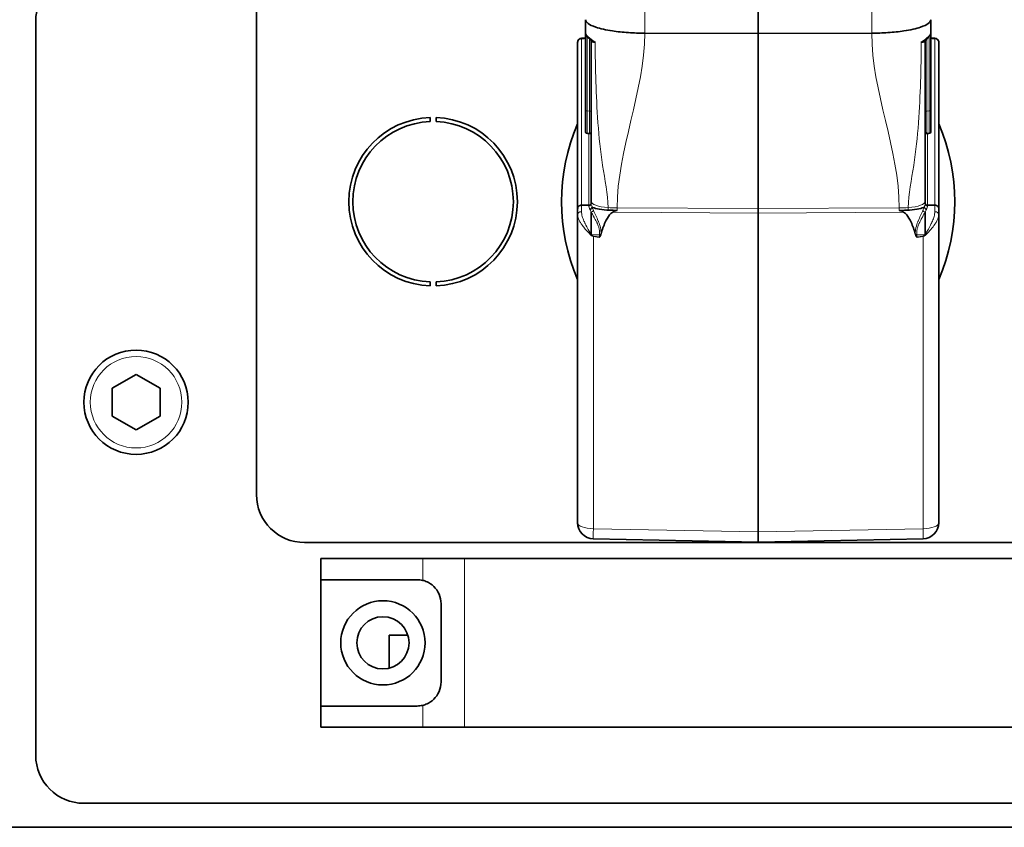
# Model space of a CAD drawing. Header units: millimetres. Extents: x 0 to 7128, y 0 to 5040.
# Tile 72 of 215: x 1685 to 1807, y 1283 to 1383. Entities that reach past the tile are written whole.
import ezdxf

# ---------------------------------------------------------------- set-up
doc = ezdxf.new("R2010")
doc.units = ezdxf.units.MM
doc.header["$LTSCALE"] = 12
doc.layers.add('Filettatura(ISO)', color=3, linetype='Continuous', lineweight=9, true_color=0x00ff00)
doc.layers.add('Spigoli tangenti visibili(ISO)', color=7, linetype='Continuous', lineweight=15, true_color=0x00803f)
doc.layers.add('Spigoli visibili(ISO)', color=7, linetype='Continuous', lineweight=35)

msp = doc.modelspace()

# ---------------------------------------------------------------- linework, layer by layer
at = {"layer": 'Filettatura(ISO)'}
for centre, radius, start, end in [((1776.721, 1360.651), 21.624, 23.29412, 23.29574), ((1776.726, 1360.652), 21.619, 15.86611, 15.86625), ((1776.721, 1360.651), 19.094, 173.64146, 173.66272), ((1776.721, 1360.651), 19.094, 182.09359, 182.09514)]:
    msp.add_arc(centre, radius, start, end, dxfattribs=at)
at = {"layer": 'Spigoli tangenti visibili(ISO)'}
for p, q in [((1762.58, 1390.139), (1762.58, 1381.657)), ((1790.862, 1381.657), (1790.862, 1390.139)), ((1755.419, 1381.235), (1755.419, 1371.963)), ((1798.024, 1371.963), (1798.024, 1381.235)), ((1754.712, 1381.006), (1754.712, 1381.027)), ((1754.721, 1381.006), (1754.721, 1360.232)), ((1755.724, 1371.942), (1755.724, 1380.912)), ((1797.719, 1380.912), (1797.719, 1371.942)), ((1798.721, 1360.232), (1798.721, 1381.006)), ((1798.73, 1381.027), (1798.73, 1381.006)), ((1755.419, 1371.963), (1755.419, 1369.183)), ((1755.724, 1371.942), (1755.419, 1371.963)), ((1755.724, 1369.144), (1755.724, 1371.942)), ((1797.719, 1371.942), (1798.024, 1371.963)), ((1797.719, 1371.942), (1797.719, 1369.144)), ((1798.024, 1369.183), (1798.024, 1371.963)), ((1755.621, 1360.202), (1755.621, 1369.14)), ((1797.821, 1369.14), (1797.821, 1360.202)), ((1754.419, 1360.132), (1754.419, 1360.124)), ((1754.712, 1359.407), (1754.712, 1360.232)), ((1755.626, 1360.202), (1755.626, 1360.122)), ((1758.021, 1359.601), (1758.021, 1359.913)), ((1776.721, 1359.236), (1758.603, 1359.355)), ((1759.151, 1359.565), (1759.151, 1359.865)), ((1776.721, 1359.783), (1759.151, 1359.865)), ((1794.291, 1359.865), (1776.721, 1359.783)), ((1794.839, 1359.355), (1776.721, 1359.236)), ((1794.291, 1359.865), (1794.291, 1359.565)), ((1795.421, 1359.913), (1795.421, 1359.601)), ((1797.816, 1360.122), (1797.816, 1360.202)), ((1798.73, 1360.232), (1798.73, 1359.407)), ((1799.024, 1360.124), (1799.024, 1360.132)), ((1756.959, 1356.505), (1755.984, 1356.505)), ((1756.924, 1356.197), (1756.186, 1356.299)), ((1756.186, 1356.299), (1756.186, 1319.881)), ((1756.195, 1356.357), (1756.935, 1356.255)), ((1797.459, 1356.505), (1796.483, 1356.505)), ((1796.507, 1356.255), (1797.247, 1356.357)), ((1797.256, 1356.299), (1796.518, 1356.197)), ((1797.256, 1319.881), (1797.256, 1356.299)), ((1756.186, 1319.881), (1776.721, 1319.473)), ((1776.721, 1319.473), (1797.256, 1319.881)), ((1734.923, 1316.151), (1734.923, 1313.443)), ((1740.119, 1316.151), (1740.119, 1295.151)), ((1734.923, 1297.859), (1734.923, 1295.151))]:
    msp.add_line(p, q, dxfattribs=at)
msp.add_circle((1699.221, 1335.651), 5.7, dxfattribs=at)
for centre, major_axis, ratio, start_param, end_param in [((1755.521, 1372.017), (-0.3, 0), 0.190809, 0, 1.2217305), ((1755.621, 1371.888), (0.3, 0), 0.190809, 0, 1.2217305), ((1797.821, 1371.888), (-0.3, 0), 0.190809, 5.0614548, 6.2831853), ((1797.921, 1372.017), (0.3, 0), 0.190809, 5.0614548, 6.2831853), ((1755.621, 1360.399), (0.3, 0), 0.9229068, 4.7298423, 6.2831853), ((1758.921, 1360.672), (-3, 0), 0.2652117, 0, 1.2661037), ((1794.521, 1360.672), (3, 0), 0.2652117, 5.0170816, 6.2831853), ((1797.821, 1360.399), (-0.3, 0), 0.9229068, 0, 1.553343), ((1754.721, 1359.062), (-0.5, 0), 0.6901705, 4.7298609, 6.2832006), ((1759.221, 1360.925), (-4, 0), 0.2652117, 1.2661037, 1.553343), ((1794.221, 1360.925), (-4, 0), 0.2652117, 1.5882496, 1.875489), ((1798.721, 1359.062), (0.5, 0), 0.6901706, 6.2831698, 7.8365096), ((1755.925, 1356.718), (0.402, 0.299), 0.1921116, 4.3255912, 4.5526023), ((1755.978, 1356.645), (-0.407, -0.299), 0.2290123, 1.2160912, 1.4075165), ((1756.221, 1368.375), (0, 12.078), 0.1655921, 2.9808019, 3.1241394), ((1755.9, 1356.631), (-0.0172, 0.0373), 0.3148685, 3.1936259, 3.74623), ((1755.95, 1357.324), (1.67, -3.003), 0.1110328, 4.8923249, 4.9265712), ((1756.221, 1368.246), (0, 11.891), 0.1261504, 2.9826696, 3.1241394), ((1756.195, 1356.487), (-0.069, -0.495), 0.0367034, 1.1881176, 1.3115069), ((1756.809, 1356.257), (0.021, 0.165), 0.7564025, 4.4435702, 4.7950629), ((1756.954, 1356.192), (-0.262, 0.029), 0.2285296, 4.6180514, 4.8065913), ((1756.996, 1356.46), (-0.212, 0.029), 0.1908346, 4.2137862, 4.9098933), ((1796.447, 1356.46), (-0.212, -0.029), 0.1908346, 4.5148847, 5.2109917), ((1796.489, 1356.192), (-0.262, -0.029), 0.2285296, 4.6181867, 4.8067265), ((1796.633, 1356.257), (0.021, -0.165), 0.7564025, 4.6297151, 4.9812078), ((1797.221, 1368.246), (0, -11.891), 0.1261504, 0.0174533, 0.1589231), ((1797.247, 1356.487), (-0.069, 0.495), 0.0367034, 1.8300857, 1.9534751), ((1797.221, 1368.375), (0, -12.078), 0.1655921, 0.0174533, 0.1607908), ((1797.492, 1357.324), (1.67, 3.003), 0.1110325, 4.4982072, 4.5324535), ((1797.464, 1356.645), (-0.407, 0.299), 0.2290127, 1.7340791, 1.9254987), ((1797.517, 1356.718), (0.402, -0.299), 0.1921116, 4.872175, 5.0991867), ((1756.221, 1320.631), (-2, 0), 0.3746066, 0, 1.553343), ((1756.221, 1320.631), (-0.04, -2), 0.0107911, 5.0965942, 6.2831853), ((1797.221, 1320.631), (2, 0), 0.3746066, 4.7298423, 6.2831853), ((1797.221, 1320.631), (0.04, -2), 0.0107911, 0, 1.1865911)]:
    msp.add_ellipse(centre, major_axis=major_axis, ratio=ratio, start_param=start_param, end_param=end_param, dxfattribs=at)
for points in [[(1756.399, 1380.558), (1755.643, 1381.041), (1755.221, 1381.455), (1755.221, 1381.728)], [(1798.221, 1381.728), (1798.221, 1381.455), (1797.799, 1381.041), (1797.043, 1380.558)], [(1756.026, 1360.007), (1755.956, 1360.164), (1755.921, 1360.298), (1755.921, 1360.399)], [(1797.521, 1360.399), (1797.521, 1360.298), (1797.486, 1360.164), (1797.416, 1360.007)], [(1755.757, 1359.696), (1755.67, 1359.869), (1755.626, 1360.013), (1755.626, 1360.122)], [(1755.923, 1359.348), (1755.857, 1359.482), (1755.8, 1359.597), (1755.757, 1359.696)], [(1755.923, 1359.348), (1756.048, 1359.381), (1756.164, 1359.477), (1756.196, 1359.57)], [(1756.196, 1359.57), (1756.135, 1359.707), (1756.083, 1359.834), (1756.04, 1359.95)], [(1797.402, 1359.95), (1797.36, 1359.834), (1797.307, 1359.707), (1797.247, 1359.57)], [(1797.247, 1359.57), (1797.278, 1359.477), (1797.395, 1359.381), (1797.519, 1359.348)], [(1797.685, 1359.696), (1797.642, 1359.597), (1797.586, 1359.482), (1797.519, 1359.348)], [(1797.816, 1360.122), (1797.816, 1360.013), (1797.772, 1359.869), (1797.685, 1359.696)], [(1755.901, 1356.453), (1755.877, 1356.48), (1755.852, 1356.507), (1755.827, 1356.534)], [(1755.979, 1356.504), (1755.981, 1356.505), (1755.982, 1356.505), (1755.984, 1356.505)], [(1756.935, 1356.255), (1756.943, 1356.338), (1756.951, 1356.422), (1756.959, 1356.505)], [(1796.483, 1356.505), (1796.491, 1356.422), (1796.499, 1356.338), (1796.507, 1356.255)], [(1797.459, 1356.505), (1797.46, 1356.505), (1797.462, 1356.505), (1797.463, 1356.504)], [(1797.615, 1356.534), (1797.59, 1356.507), (1797.566, 1356.48), (1797.541, 1356.453)]]:
    msp.add_open_spline(points, degree=3, dxfattribs=at)
for points, knots in [([(1762.58, 1381.657), (1762.58, 1381.656), (1762.58, 1381.654), (1762.58, 1381.652), (1762.58, 1374.385), (1759.151, 1367.133), (1759.151, 1359.865)], [0.66666667, 0.66666667, 0.66666667, 0.66666667, 0.66673905, 0.66673905, 0.66673905, 1, 1, 1, 1]), ([(1794.291, 1359.865), (1794.291, 1367.133), (1790.862, 1374.385), (1790.862, 1381.652), (1790.862, 1381.654), (1790.862, 1381.656), (1790.862, 1381.657)], [0, 0, 0, 0, 0.33326095, 0.33326095, 0.33326095, 0.33333333, 0.33333333, 0.33333333, 0.33333333]), ([(1758.021, 1359.913), (1758.021, 1361.609), (1757.614, 1363.391), (1757.339, 1365.171), (1757.337, 1365.182), (1757.335, 1365.192), (1757.334, 1365.203), (1757.062, 1366.972), (1756.885, 1368.731), (1756.759, 1370.462), (1756.758, 1370.483), (1756.756, 1370.504), (1756.755, 1370.524), (1756.631, 1372.244), (1756.552, 1373.935), (1756.498, 1375.598), (1756.443, 1377.281), (1756.415, 1378.937), (1756.399, 1380.558)], [0, 0, 0, 0, 0.25, 0.25, 0.25, 0.25150059, 0.25150059, 0.25150059, 0.5, 0.5, 0.5, 0.50299259, 0.50299259, 0.50299259, 0.75, 0.75, 0.75, 0.99999999, 0.99999999, 0.99999999, 0.99999999]), ([(1797.043, 1380.558), (1797.027, 1378.937), (1796.999, 1377.281), (1796.945, 1375.598), (1796.891, 1373.935), (1796.811, 1372.244), (1796.688, 1370.524), (1796.686, 1370.504), (1796.685, 1370.483), (1796.683, 1370.462), (1796.558, 1368.731), (1796.38, 1366.972), (1796.109, 1365.203), (1796.107, 1365.192), (1796.105, 1365.182), (1796.104, 1365.171), (1795.829, 1363.391), (1795.421, 1361.609), (1795.421, 1359.913)], [0.00000001, 0.00000001, 0.00000001, 0.00000001, 0.25, 0.25, 0.25, 0.49700741, 0.49700741, 0.49700741, 0.5, 0.5, 0.5, 0.74849941, 0.74849941, 0.74849941, 0.75, 0.75, 0.75, 1, 1, 1, 1]), ([(1754.712, 1359.407), (1754.712, 1359.235), (1754.743, 1359.034), (1754.81, 1358.801), (1754.86, 1358.627), (1754.925, 1358.447), (1755.017, 1358.233), (1755.048, 1358.162), (1755.083, 1358.084), (1755.111, 1358.024), (1755.117, 1358.011), (1755.123, 1357.999), (1755.128, 1357.988), (1755.148, 1357.945), (1755.165, 1357.91), (1755.184, 1357.872), (1755.208, 1357.822), (1755.236, 1357.766), (1755.265, 1357.709), (1755.382, 1357.482), (1755.512, 1357.248), (1755.68, 1356.973), (1755.722, 1356.904), (1755.767, 1356.832), (1755.806, 1356.769), (1755.845, 1356.707), (1755.879, 1356.654), (1755.918, 1356.594)], [0.00000101, 0.00000101, 0.00000101, 0.00000101, 0.25, 0.25, 0.25, 0.4375, 0.4375, 0.4375, 0.5, 0.5, 0.5, 0.51311111, 0.51311111, 0.51311111, 0.5625, 0.5625, 0.5625, 0.625, 0.625, 0.625, 0.875, 0.875, 0.875, 0.9375, 0.9375, 0.9375, 0.99999998, 0.99999998, 0.99999998, 0.99999998]), ([(1756.959, 1356.505), (1756.974, 1356.626), (1756.978, 1356.75), (1756.968, 1356.885), (1756.957, 1357.021), (1756.931, 1357.169), (1756.9, 1357.295), (1756.87, 1357.422), (1756.835, 1357.529), (1756.788, 1357.655), (1756.764, 1357.718), (1756.737, 1357.785), (1756.71, 1357.849), (1756.696, 1357.881), (1756.682, 1357.911), (1756.665, 1357.949), (1756.65, 1357.982), (1756.632, 1358.021), (1756.621, 1358.043), (1756.614, 1358.059), (1756.611, 1358.065), (1756.609, 1358.067), (1756.608, 1358.07), (1756.608, 1358.07), (1756.607, 1358.073), (1756.596, 1358.095), (1756.55, 1358.189), (1756.49, 1358.306), (1756.448, 1358.386), (1756.401, 1358.474), (1756.337, 1358.591), (1756.31, 1358.64), (1756.279, 1358.695), (1756.257, 1358.736), (1756.234, 1358.776), (1756.22, 1358.802), (1756.204, 1358.831), (1756.188, 1358.859), (1756.171, 1358.89), (1756.154, 1358.92), (1756.121, 1358.979), (1756.092, 1359.032), (1756.064, 1359.082), (1756.009, 1359.183), (1755.96, 1359.271), (1755.924, 1359.348)], [0.00000384, 0.00000384, 0.00000384, 0.00000384, 0.125, 0.125, 0.125, 0.25, 0.25, 0.25, 0.375, 0.375, 0.375, 0.4375, 0.4375, 0.4375, 0.46875, 0.46875, 0.46875, 0.49618946, 0.49618946, 0.49618946, 0.515625, 0.515625, 0.515625, 0.53125, 0.53125, 0.53125, 0.64296188, 0.64296188, 0.64296188, 0.71875, 0.71875, 0.71875, 0.75, 0.75, 0.75, 0.78125, 0.78125, 0.78125, 0.8125, 0.8125, 0.8125, 0.875, 0.875, 0.875, 0.99990136, 0.99990136, 0.99990136, 0.99990136]), ([(1757.15, 1356.634), (1757.168, 1357.155), (1757.019, 1357.68), (1756.83, 1358.154), (1756.819, 1358.181), (1756.808, 1358.209), (1756.797, 1358.237), (1756.595, 1358.733), (1756.368, 1359.176), (1756.196, 1359.57)], [0.00001667, 0.00001667, 0.00001667, 0.00001667, 0.47224891, 0.47224891, 0.47224891, 0.5, 0.5, 0.5, 0.99999996, 0.99999996, 0.99999996, 0.99999996]), ([(1797.247, 1359.57), (1797.075, 1359.176), (1796.847, 1358.733), (1796.645, 1358.237), (1796.634, 1358.209), (1796.623, 1358.181), (1796.612, 1358.154), (1796.424, 1357.68), (1796.274, 1357.155), (1796.292, 1356.634)], [0, 0, 0, 0, 0.5, 0.5, 0.5, 0.52775109, 0.52775109, 0.52775109, 0.99998333, 0.99998333, 0.99998333, 0.99998333]), ([(1797.519, 1359.348), (1797.482, 1359.271), (1797.434, 1359.183), (1797.378, 1359.082), (1797.351, 1359.032), (1797.321, 1358.979), (1797.288, 1358.92), (1797.272, 1358.89), (1797.254, 1358.859), (1797.238, 1358.831), (1797.223, 1358.802), (1797.208, 1358.776), (1797.186, 1358.736), (1797.163, 1358.695), (1797.132, 1358.64), (1797.106, 1358.591), (1797, 1358.398), (1796.932, 1358.267), (1796.886, 1358.176), (1796.863, 1358.13), (1796.842, 1358.085), (1796.836, 1358.073), (1796.834, 1358.07), (1796.834, 1358.07), (1796.833, 1358.067), (1796.832, 1358.065), (1796.83, 1358.061), (1796.825, 1358.051), (1796.815, 1358.031), (1796.794, 1357.987), (1796.777, 1357.949), (1796.76, 1357.911), (1796.746, 1357.881), (1796.733, 1357.849), (1796.705, 1357.785), (1796.678, 1357.718), (1796.655, 1357.655), (1796.608, 1357.529), (1796.573, 1357.422), (1796.542, 1357.295), (1796.511, 1357.168), (1796.485, 1357.021), (1796.474, 1356.885), (1796.464, 1356.75), (1796.468, 1356.626), (1796.483, 1356.505)], [0.00009866, 0.00009866, 0.00009866, 0.00009866, 0.125, 0.125, 0.125, 0.1875, 0.1875, 0.1875, 0.21875, 0.21875, 0.21875, 0.25, 0.25, 0.25, 0.28125, 0.28125, 0.28125, 0.40587757, 0.40587757, 0.40587757, 0.46875, 0.46875, 0.46875, 0.484375, 0.484375, 0.484375, 0.5, 0.5, 0.5, 0.53125, 0.53125, 0.53125, 0.5625, 0.5625, 0.5625, 0.625, 0.625, 0.625, 0.75, 0.75, 0.75, 0.875, 0.875, 0.875, 0.99999617, 0.99999617, 0.99999617, 0.99999617]), ([(1797.524, 1356.594), (1797.563, 1356.654), (1797.596, 1356.706), (1797.635, 1356.768), (1797.675, 1356.83), (1797.72, 1356.903), (1797.762, 1356.973), (1797.986, 1357.34), (1798.153, 1357.652), (1798.286, 1357.928), (1798.295, 1357.948), (1798.305, 1357.968), (1798.314, 1357.988), (1798.347, 1358.058), (1798.381, 1358.131), (1798.424, 1358.232), (1798.516, 1358.443), (1798.581, 1358.621), (1798.631, 1358.795), (1798.699, 1359.031), (1798.73, 1359.233), (1798.73, 1359.407)], [0.00000001, 0.00000001, 0.00000001, 0.00000001, 0.0625, 0.0625, 0.0625, 0.125, 0.125, 0.125, 0.45330472, 0.45330472, 0.45330472, 0.47742647, 0.47742647, 0.47742647, 0.56551083, 0.56551083, 0.56551083, 0.75, 0.75, 0.75, 0.99999899, 0.99999899, 0.99999899, 0.99999899]), ([(1755.827, 1356.534), (1755.582, 1356.776), (1755.365, 1357.009), (1755.185, 1357.222), (1755.05, 1357.381), (1754.927, 1357.539), (1754.834, 1357.668), (1754.814, 1357.695), (1754.796, 1357.721), (1754.775, 1357.75), (1754.765, 1357.765), (1754.753, 1357.781), (1754.741, 1357.799), (1754.705, 1357.851), (1754.66, 1357.919), (1754.62, 1357.982), (1754.581, 1358.045), (1754.547, 1358.102), (1754.515, 1358.159), (1754.45, 1358.273), (1754.394, 1358.386), (1754.35, 1358.493), (1754.262, 1358.706), (1754.221, 1358.897), (1754.221, 1359.062)], [0, 0, 0, 0, 0.25, 0.25, 0.25, 0.4375, 0.4375, 0.4375, 0.47834235, 0.47834235, 0.47834235, 0.5, 0.5, 0.5, 0.5625, 0.5625, 0.5625, 0.625, 0.625, 0.625, 0.75, 0.75, 0.75, 0.9999607, 0.9999607, 0.9999607, 0.9999607]), ([(1799.221, 1359.062), (1799.221, 1358.897), (1799.181, 1358.707), (1799.093, 1358.493), (1799.049, 1358.386), (1798.993, 1358.274), (1798.929, 1358.16), (1798.896, 1358.103), (1798.862, 1358.046), (1798.823, 1357.983), (1798.783, 1357.92), (1798.738, 1357.852), (1798.702, 1357.8), (1798.689, 1357.782), (1798.678, 1357.765), (1798.667, 1357.749), (1798.647, 1357.721), (1798.629, 1357.696), (1798.609, 1357.669), (1798.578, 1357.626), (1798.542, 1357.578), (1798.505, 1357.528), (1798.429, 1357.43), (1798.348, 1357.329), (1798.258, 1357.223), (1798.078, 1357.01), (1797.861, 1356.776), (1797.615, 1356.534)], [0.00003922, 0.00003922, 0.00003922, 0.00003922, 0.25, 0.25, 0.25, 0.375, 0.375, 0.375, 0.4375, 0.4375, 0.4375, 0.5, 0.5, 0.5, 0.52238791, 0.52238791, 0.52238791, 0.5625, 0.5625, 0.5625, 0.625, 0.625, 0.625, 0.75, 0.75, 0.75, 1, 1, 1, 1]), ([(1797.521, 1356.604), (1797.521, 1356.602), (1797.521, 1356.601), (1797.521, 1356.6), (1797.522, 1356.599), (1797.522, 1356.597), (1797.523, 1356.596), (1797.523, 1356.596), (1797.523, 1356.595), (1797.524, 1356.595), (1797.524, 1356.595), (1797.524, 1356.594), (1797.524, 1356.594)], [0, 0, 0, 0, 0.377893, 0.377893, 0.377893, 0.7617144, 0.7617144, 0.7617144, 0.9411266, 0.9411266, 0.9411266, 1, 1, 1, 1])]:
    msp.add_open_spline(points, degree=3, knots=knots, dxfattribs=at)
at = {"layer": 'Spigoli visibili(ISO)'}
for p, q in [((1776.721, 1381.601), (1776.721, 1390.092)), ((1714.221, 1324.151), (1714.221, 1384.651)), ((1686.721, 1291.651), (1686.721, 1383.166)), ((1755.221, 1381.728), (1755.221, 1383.343)), ((1798.221, 1383.343), (1798.221, 1381.728)), ((1755.221, 1372.017), (1755.221, 1381.728)), ((1776.721, 1381.601), (1762.58, 1381.657)), ((1790.862, 1381.657), (1776.721, 1381.601)), ((1776.721, 1359.783), (1776.721, 1381.601)), ((1798.221, 1381.728), (1798.221, 1372.017)), ((1754.221, 1380.512), (1754.221, 1380.519)), ((1754.221, 1359.745), (1754.221, 1380.512)), ((1754.712, 1381.027), (1755.221, 1381.036)), ((1798.73, 1381.027), (1798.221, 1381.036)), ((1799.221, 1380.512), (1799.221, 1380.519)), ((1799.221, 1380.512), (1799.221, 1359.745)), ((1755.221, 1369.301), (1755.221, 1372.017)), ((1798.221, 1372.017), (1798.221, 1369.301)), ((1735.846, 1371.144), (1735.846, 1370.644)), ((1736.596, 1370.644), (1736.596, 1371.144)), ((1755.921, 1360.672), (1755.921, 1360.399)), ((1797.521, 1360.399), (1797.521, 1360.672)), ((1754.221, 1359.062), (1754.221, 1359.737)), ((1776.721, 1359.783), (1776.721, 1359.236)), ((1776.721, 1319.473), (1776.721, 1359.236)), ((1799.221, 1359.062), (1799.221, 1359.737)), ((1754.221, 1320.631), (1754.221, 1359.06)), ((1799.221, 1359.06), (1799.221, 1320.631)), ((1735.846, 1350.658), (1735.846, 1350.158)), ((1736.596, 1350.158), (1736.596, 1350.658)), ((1696.221, 1337.383), (1699.221, 1339.115)), ((1699.221, 1339.115), (1702.221, 1337.383)), ((1696.221, 1333.919), (1696.221, 1337.383)), ((1702.221, 1337.383), (1702.221, 1333.919)), ((1699.221, 1332.187), (1696.221, 1333.919)), ((1702.221, 1333.919), (1699.221, 1332.187)), ((1776.721, 1318.223), (1756.181, 1318.631)), ((1776.721, 1319.473), (1776.721, 1318.223)), ((1797.261, 1318.631), (1776.721, 1318.223)), ((1833.221, 1318.151), (1720.221, 1318.151)), ((1722.221, 1316.151), (1734.923, 1316.151)), ((1722.221, 1316.151), (1722.221, 1313.526)), ((1740.119, 1316.151), (1734.923, 1316.151)), ((1740.119, 1316.151), (1813.323, 1316.151)), ((1734.221, 1313.526), (1722.221, 1313.526)), ((1722.221, 1313.526), (1722.221, 1297.776)), ((1737.221, 1300.776), (1737.221, 1310.526)), ((1730.755, 1302.497), (1730.755, 1306.601)), ((1733.079, 1306.601), (1730.755, 1306.601)), ((1722.221, 1297.776), (1734.221, 1297.776)), ((1722.221, 1297.776), (1722.221, 1295.151)), ((1722.221, 1295.151), (1734.923, 1295.151)), ((1740.119, 1295.151), (1734.923, 1295.151)), ((1740.119, 1295.151), (1813.323, 1295.151)), ((1860.721, 1285.651), (1692.721, 1285.651)), ((1878.721, 1282.651), (1674.721, 1282.651))]:
    msp.add_line(p, q, dxfattribs=at)
for centre, radius in [((1699.221, 1335.651), 6.5), ((1729.971, 1305.651), 5.25), ((1729.971, 1305.651), 3.25)]:
    msp.add_circle(centre, radius, dxfattribs=at)
for centre, radius, start, end in [((1692.721, 1383.166), 6, 135, 180), ((1754.721, 1380.519), 0.5, 91.00025, 180), ((1798.721, 1380.519), 0.5, 0, 88.99975), ((1776.721, 1360.651), 24.5, 145.46604, 145.47673), ((1776.721, 1360.651), 24.5, 34.52327, 34.53396), ((1776.726, 1360.648), 24.506, 148.10075, 148.10086), ((1776.716, 1360.648), 24.506, 31.89914, 31.89925), ((1736.221, 1360.651), 10.5, 92.04671, 267.95329), ((1736.221, 1360.651), 10, 92.1491, 267.8509), ((1736.221, 1360.651), 10.5, 272.04671, 87.95329), ((1736.221, 1360.651), 10, 272.1491, 87.8509), ((1776.721, 1360.651), 24.5, 156.68855, 203.31145), ((1776.721, 1360.651), 24.5, 336.68855, 23.31145), ((1776.722, 1360.651), 20.001, 166.18422, 166.18435), ((1776.721, 1360.651), 20.001, 13.81565, 13.81578), ((1776.721, 1360.651), 19.08, 173.79398, 173.81546), ((1776.721, 1360.651), 19.08, 6.18454, 6.20602), ((1776.721, 1360.651), 20, 181.49278, 181.49415), ((1776.721, 1360.651), 19.08, 182.10047, 182.10194), ((1776.721, 1360.651), 19.08, 357.89806, 357.89953), ((1776.721, 1360.651), 20, 358.50585, 358.50722), ((1776.721, 1360.651), 20, 187.7196, 187.72202), ((1776.721, 1360.651), 20, 352.27798, 352.2804), ((1720.221, 1324.151), 6, 180, 270), ((1756.221, 1320.631), 2, 180, 268.86112), ((1797.221, 1320.631), 2, 271.13888, 0), ((1734.221, 1310.526), 3, 76.47309, 90), ((1734.221, 1300.776), 3, 270, 283.52691), ((1692.721, 1291.651), 6, 180, 270)]:
    msp.add_arc(centre, radius, start, end, dxfattribs=at)
for centre, major_axis, ratio, start_param, end_param in [((1755.624, 1360.208), (-0.0275, 0.0001), 0.2258663, 1.4724561, 1.6631911), ((1755.921, 1357.33), (0, -3.03), 0.00003, 1.328638, 2.2997092), ((1794.221, 1360.32), (-3.959, 0), 0.1906984, 1.5884283, 1.7052767), ((1797.521, 1357.33), (0, 3.03), 0.00003, 0.8419853, 1.8130123), ((1797.818, 1360.208), (-0.0275, -0.0001), 0.2258661, 1.4784015, 1.6691369)]:
    msp.add_ellipse(centre, major_axis=major_axis, ratio=ratio, start_param=start_param, end_param=end_param, dxfattribs=at)
for points, knots in [([(1755.221, 1383.343), (1755.221, 1383.341), (1755.221, 1383.338), (1755.224, 1383.18), (1755.328, 1383.024), (1755.745, 1382.709), (1756.071, 1382.553), (1757.045, 1382.225), (1757.748, 1382.066), (1759.18, 1381.849), (1759.851, 1381.777), (1761.214, 1381.684), (1761.895, 1381.66), (1762.58, 1381.657)], [-1.1662447, -1.1662447, -1.1662447, -1.1662447, -1.1628821, -1.1628821, -0.9503727, -0.9503727, -0.7217452, -0.7217452, -0.4269015, -0.4269015, -0.2056866, -0.2056866, 0, 0, 0, 0]), ([(1790.862, 1381.657), (1791.547, 1381.66), (1792.228, 1381.684), (1793.591, 1381.777), (1794.262, 1381.849), (1795.694, 1382.066), (1796.398, 1382.225), (1797.371, 1382.553), (1797.697, 1382.709), (1798.114, 1383.024), (1798.218, 1383.18), (1798.221, 1383.338), (1798.221, 1383.341), (1798.221, 1383.343)], [-1.1628892, -1.1628892, -1.1628892, -1.1628892, -0.9572014, -0.9572014, -0.7359851, -0.7359851, -0.4411396, -0.4411396, -0.2125108, -0.2125108, 0, 0, 0.0033626, 0.0033626, 0.0033626, 0.0033626]), ([(1755.829, 1380.821), (1755.507, 1381.091), (1755.28, 1381.321), (1755.224, 1381.664), (1755.221, 1381.696), (1755.221, 1381.728)], [0, 0, 0, 0, 0.25125106, 0.25125106, 0.27577574, 0.27577574, 0.27577574, 0.27577574]), ([(1798.221, 1381.728), (1798.221, 1381.579), (1798.165, 1381.448), (1797.98, 1381.158), (1797.821, 1380.995), (1797.613, 1380.821)], [0, 0, 0, 0, 0.11424859, 0.11424859, 0.27637956, 0.27637956, 0.27637956, 0.27637956]), ([(1754.711, 1381.002), (1754.591, 1380.996), (1754.45, 1380.935), (1754.369, 1380.855), (1754.328, 1380.815), (1754.298, 1380.774), (1754.271, 1380.719), (1754.244, 1380.663), (1754.223, 1380.591), (1754.221, 1380.512)], [0, 0, 0, 0, 0.5, 0.5, 0.5, 0.75, 0.75, 0.75, 1, 1, 1, 1]), ([(1755.921, 1380.623), (1755.921, 1380.654), (1755.914, 1380.692), (1755.888, 1380.755), (1755.869, 1380.781), (1755.846, 1380.805), (1755.84, 1380.811), (1755.834, 1380.816)], [0, 0, 0, 0, 0.01722094, 0.01722094, 0.033885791, 0.033885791, 0.0414779, 0.0414779, 0.0414779, 0.0414779]), ([(1755.921, 1380.623), (1755.921, 1380.621), (1755.922, 1380.616), (1755.923, 1380.612), (1755.925, 1380.608), (1755.927, 1380.605), (1755.929, 1380.602), (1755.934, 1380.596), (1755.941, 1380.591), (1755.953, 1380.586), (1755.965, 1380.581), (1755.983, 1380.577), (1756, 1380.574), (1756.015, 1380.571), (1756.026, 1380.569), (1756.042, 1380.568), (1756.059, 1380.566), (1756.085, 1380.564), (1756.112, 1380.563), (1756.138, 1380.562), (1756.165, 1380.561), (1756.194, 1380.56), (1756.253, 1380.559), (1756.322, 1380.558), (1756.399, 1380.558)], [0.00000455, 0.00000455, 0.00000455, 0.00000455, 0.06250427, 0.06250427, 0.06250427, 0.12500398, 0.12500398, 0.12500398, 0.25000341, 0.25000341, 0.25000341, 0.37500285, 0.37500285, 0.37500285, 0.4954177, 0.4954177, 0.4954177, 0.62500171, 0.62500171, 0.62500171, 0.75000114, 0.75000114, 0.75000114, 1, 1, 1, 1]), ([(1755.921, 1360.672), (1755.921, 1362.336), (1755.921, 1364.014), (1755.921, 1365.703), (1755.921, 1366.597), (1755.921, 1367.495), (1755.921, 1368.396), (1755.921, 1369.128), (1755.921, 1369.862), (1755.921, 1370.597), (1755.921, 1370.666), (1755.921, 1370.734), (1755.921, 1370.803), (1755.921, 1374.083), (1755.921, 1377.379), (1755.921, 1380.622)], [0, 0, 0, 0, 0.25515571, 0.25515571, 0.25515571, 0.39022153, 0.39022153, 0.39022153, 0.5, 0.5, 0.5, 0.51026454, 0.51026454, 0.51026454, 0.99994177, 0.99994177, 0.99994177, 0.99994177]), ([(1797.043, 1380.558), (1797.121, 1380.558), (1797.19, 1380.558), (1797.249, 1380.56), (1797.308, 1380.561), (1797.358, 1380.563), (1797.399, 1380.568), (1797.419, 1380.57), (1797.437, 1380.573), (1797.452, 1380.576), (1797.459, 1380.577), (1797.466, 1380.579), (1797.473, 1380.581), (1797.48, 1380.583), (1797.486, 1380.585), (1797.49, 1380.586), (1797.493, 1380.588), (1797.493, 1380.588), (1797.498, 1380.59), (1797.502, 1380.593), (1797.509, 1380.598), (1797.513, 1380.602), (1797.517, 1380.606), (1797.518, 1380.609), (1797.519, 1380.612), (1797.52, 1380.615), (1797.521, 1380.618), (1797.521, 1380.623)], [0, 0, 0, 0, 0.25, 0.25, 0.25, 0.5, 0.5, 0.5, 0.625, 0.625, 0.625, 0.6875, 0.6875, 0.6875, 0.75, 0.75, 0.75, 0.8125, 0.8125, 0.8125, 0.875, 0.875, 0.875, 0.9375, 0.9375, 0.9375, 1, 1, 1, 1]), ([(1797.608, 1380.816), (1797.594, 1380.804), (1797.573, 1380.783), (1797.54, 1380.725), (1797.528, 1380.692), (1797.522, 1380.647), (1797.521, 1380.635), (1797.521, 1380.623)], [0, 0, 0, 0, 0.018927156, 0.018927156, 0.034994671, 0.034994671, 0.041491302, 0.041491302, 0.041491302, 0.041491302]), ([(1797.521, 1380.622), (1797.521, 1377.379), (1797.521, 1374.083), (1797.521, 1370.803), (1797.521, 1370.734), (1797.521, 1370.666), (1797.521, 1370.597), (1797.521, 1368.957), (1797.521, 1367.323), (1797.521, 1365.703), (1797.521, 1364.868), (1797.521, 1364.037), (1797.521, 1363.208), (1797.521, 1362.36), (1797.521, 1361.514), (1797.521, 1360.672)], [0.00005858, 0.00005858, 0.00005858, 0.00005858, 0.48973546, 0.48973546, 0.48973546, 0.5, 0.5, 0.5, 0.74479513, 0.74479513, 0.74479513, 0.87091305, 0.87091305, 0.87091305, 1, 1, 1, 1]), ([(1799.221, 1380.512), (1799.22, 1380.591), (1799.199, 1380.663), (1799.171, 1380.719), (1799.144, 1380.774), (1799.114, 1380.815), (1799.073, 1380.855), (1798.992, 1380.935), (1798.852, 1380.996), (1798.731, 1381.002)], [0, 0, 0, 0, 0.25, 0.25, 0.25, 0.5, 0.5, 0.5, 1, 1, 1, 1]), ([(1755.419, 1369.183), (1755.388, 1369.189), (1755.363, 1369.196), (1755.263, 1369.232), (1755.221, 1369.269), (1755.221, 1369.301)], [0.146072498, 0.146072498, 0.146072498, 0.146072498, 0.158358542, 0.158358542, 0.208814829, 0.208814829, 0.208814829, 0.208814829]), ([(1755.621, 1369.14), (1755.624, 1369.139), (1755.628, 1369.138), (1755.643, 1369.135), (1755.657, 1369.134), (1755.679, 1369.134), (1755.687, 1369.135), (1755.704, 1369.138), (1755.712, 1369.14), (1755.721, 1369.143), (1755.722, 1369.143), (1755.723, 1369.143), (1755.724, 1369.144)], [0.281126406, 0.281126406, 0.281126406, 0.281126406, 0.282709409, 0.282709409, 0.288142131, 0.288142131, 0.290858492, 0.290858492, 0.293574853, 0.293574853, 0.293574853, 0.293913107, 0.293913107, 0.293913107, 0.293913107]), ([(1755.724, 1369.144), (1755.727, 1369.145), (1755.731, 1369.146), (1755.77, 1369.161), (1755.803, 1369.182), (1755.859, 1369.234), (1755.881, 1369.265), (1755.912, 1369.334), (1755.921, 1369.372), (1755.921, 1369.411), (1755.921, 1369.412), (1755.921, 1369.413)], [-0.03672202, -0.03672202, -0.03672202, -0.03672202, -0.035610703, -0.035610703, -0.023930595, -0.023930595, -0.012143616, -0.012143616, 0, 0, 0.000267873, 0.000267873, 0.000267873, 0.000267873]), ([(1797.719, 1369.144), (1797.715, 1369.145), (1797.712, 1369.146), (1797.672, 1369.161), (1797.639, 1369.182), (1797.584, 1369.234), (1797.561, 1369.265), (1797.53, 1369.334), (1797.522, 1369.372), (1797.521, 1369.411), (1797.521, 1369.412), (1797.521, 1369.413)], [0.057755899, 0.057755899, 0.057755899, 0.057755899, 0.058867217, 0.058867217, 0.070547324, 0.070547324, 0.082334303, 0.082334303, 0.09447792, 0.09447792, 0.094745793, 0.094745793, 0.094745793, 0.094745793]), ([(1797.719, 1369.144), (1797.72, 1369.143), (1797.721, 1369.143), (1797.73, 1369.14), (1797.739, 1369.138), (1797.755, 1369.135), (1797.763, 1369.134), (1797.786, 1369.134), (1797.799, 1369.135), (1797.814, 1369.138), (1797.818, 1369.139), (1797.821, 1369.14)], [0.143021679, 0.143021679, 0.143021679, 0.143021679, 0.143359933, 0.143359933, 0.146076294, 0.146076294, 0.148792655, 0.148792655, 0.154225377, 0.154225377, 0.155808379, 0.155808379, 0.155808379, 0.155808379]), ([(1798.221, 1369.301), (1798.221, 1369.269), (1798.179, 1369.232), (1798.08, 1369.196), (1798.054, 1369.189), (1798.024, 1369.183)], [0.060973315, 0.060973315, 0.060973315, 0.060973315, 0.111429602, 0.111429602, 0.123715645, 0.123715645, 0.123715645, 0.123715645]), ([(1755.626, 1360.202), (1755.664, 1360.203), (1755.701, 1360.21), (1755.772, 1360.238), (1755.805, 1360.26), (1755.86, 1360.313), (1755.882, 1360.345), (1755.913, 1360.415), (1755.921, 1360.452), (1755.921, 1360.491), (1755.921, 1360.492), (1755.921, 1360.493)], [-0.046505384, -0.046505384, -0.046505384, -0.046505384, -0.035241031, -0.035241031, -0.02351293, -0.02351293, -0.011761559, -0.011761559, 0, 0, 0.000289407, 0.000289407, 0.000289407, 0.000289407]), ([(1797.816, 1360.202), (1797.778, 1360.203), (1797.741, 1360.21), (1797.671, 1360.238), (1797.638, 1360.26), (1797.582, 1360.313), (1797.56, 1360.345), (1797.53, 1360.415), (1797.522, 1360.452), (1797.521, 1360.491), (1797.521, 1360.492), (1797.521, 1360.493)], [0.047741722, 0.047741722, 0.047741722, 0.047741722, 0.059006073, 0.059006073, 0.070734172, 0.070734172, 0.08248554, 0.08248554, 0.094247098, 0.094247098, 0.094536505, 0.094536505, 0.094536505, 0.094536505]), ([(1754.221, 1359.745), (1754.223, 1359.823), (1754.244, 1359.894), (1754.271, 1359.948), (1754.298, 1360.003), (1754.328, 1360.043), (1754.369, 1360.082), (1754.45, 1360.161), (1754.591, 1360.221), (1754.711, 1360.228)], [0, 0, 0, 0, 0.25, 0.25, 0.25, 0.5, 0.5, 0.5, 0.99979922, 0.99979922, 0.99979922, 0.99979922]), ([(1758.603, 1359.355), (1758.433, 1359.245), (1758.3, 1359.105), (1758.021, 1358.771), (1757.845, 1358.479), (1757.462, 1357.637), (1757.289, 1357.117), (1757.15, 1356.634)], [-0.36337986, -0.36337986, -0.36337986, -0.36337986, -0.29713873, -0.29713873, -0.16216284, -0.16216284, -0.00004835, -0.00004835, -0.00004835, -0.00004835]), ([(1758.021, 1359.6), (1757.986, 1359.603), (1757.952, 1359.605), (1757.918, 1359.607), (1757.904, 1359.608), (1757.89, 1359.609), (1757.875, 1359.61)], [0.22843915, 0.22843915, 0.22843915, 0.22843915, 0.25, 0.25, 0.25, 0.259142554, 0.259142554, 0.259142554, 0.259142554]), ([(1758.69, 1359.572), (1758.635, 1359.573), (1758.58, 1359.575), (1758.526, 1359.577), (1758.355, 1359.582), (1758.185, 1359.59), (1758.021, 1359.6)], [0.09199319, 0.09199319, 0.09199319, 0.09199319, 0.125, 0.125, 0.125, 0.22842747, 0.22842747, 0.22842747, 0.22842747]), ([(1759.151, 1359.565), (1759.107, 1359.563), (1759.064, 1359.557), (1758.967, 1359.536), (1758.914, 1359.518), (1758.772, 1359.458), (1758.684, 1359.407), (1758.603, 1359.355)], [-0.059557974, -0.059557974, -0.059557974, -0.059557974, -0.046441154, -0.046441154, -0.029735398, -0.029735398, -0.000006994, -0.000006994, -0.000006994, -0.000006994]), ([(1794.839, 1359.355), (1794.759, 1359.407), (1794.67, 1359.458), (1794.528, 1359.518), (1794.476, 1359.536), (1794.378, 1359.557), (1794.335, 1359.563), (1794.291, 1359.565)], [0, 0, 0, 0, 0.029730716, 0.029730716, 0.046433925, 0.046433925, 0.05954933, 0.05954933, 0.05954933, 0.05954933]), ([(1795.422, 1359.6), (1795.341, 1359.595), (1795.26, 1359.591), (1795.038, 1359.58), (1794.895, 1359.575), (1794.752, 1359.572)], [-0.068239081, -0.068239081, -0.068239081, -0.068239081, -0.043111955, -0.043111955, 0, 0, 0, 0]), ([(1796.292, 1356.634), (1796.153, 1357.117), (1795.98, 1357.637), (1795.598, 1358.479), (1795.421, 1358.771), (1795.143, 1359.104), (1795.009, 1359.245), (1794.839, 1359.355)], [0.00004835, 0.00004835, 0.00004835, 0.00004835, 0.16205977, 0.16205977, 0.29731584, 0.29731584, 0.36375173, 0.36375173, 0.36375173, 0.36375173]), ([(1798.731, 1360.228), (1798.852, 1360.221), (1798.992, 1360.161), (1799.073, 1360.082), (1799.114, 1360.043), (1799.144, 1360.003), (1799.171, 1359.948), (1799.199, 1359.894), (1799.22, 1359.823), (1799.221, 1359.745)], [0.00020073, 0.00020073, 0.00020073, 0.00020073, 0.5, 0.5, 0.5, 0.75, 0.75, 0.75, 1, 1, 1, 1]), ([(1756.985, 1356.249), (1756.976, 1356.24), (1756.966, 1356.231), (1756.95, 1356.218), (1756.945, 1356.214), (1756.932, 1356.203), (1756.925, 1356.199), (1756.924, 1356.197)], [-0.00051947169, -0.00051947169, -0.00051947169, -0.00051947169, -0.00029604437, -0.00029604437, -0.00018445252, -0.00018445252, -0.00001446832, -0.00001446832, -0.00001446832, -0.00001446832]), ([(1757.102, 1356.481), (1757.088, 1356.441), (1757.072, 1356.399), (1757.035, 1356.319), (1757.011, 1356.276), (1756.985, 1356.249)], [-0.022781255, -0.022781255, -0.022781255, -0.022781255, -0.011664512, -0.011664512, -0.000008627, -0.000008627, -0.000008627, -0.000008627]), ([(1757.15, 1356.634), (1757.143, 1356.608), (1757.136, 1356.583), (1757.119, 1356.532), (1757.111, 1356.507), (1757.102, 1356.481)], [-0.017242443, -0.017242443, -0.017242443, -0.017242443, -0.008636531, -0.008636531, -0.000019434, -0.000019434, -0.000019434, -0.000019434]), ([(1796.34, 1356.481), (1796.332, 1356.507), (1796.323, 1356.532), (1796.307, 1356.583), (1796.299, 1356.608), (1796.292, 1356.634)], [-0.017239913, -0.017239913, -0.017239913, -0.017239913, -0.008643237, -0.008643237, -0.00005772, -0.00005772, -0.00005772, -0.00005772]), ([(1796.458, 1356.249), (1796.431, 1356.276), (1796.407, 1356.319), (1796.37, 1356.399), (1796.354, 1356.441), (1796.34, 1356.481)], [-0.028046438, -0.028046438, -0.028046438, -0.028046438, -0.013715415, -0.013715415, -0.000034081, -0.000034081, -0.000034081, -0.000034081]), ([(1796.518, 1356.197), (1796.517, 1356.199), (1796.51, 1356.203), (1796.497, 1356.214), (1796.492, 1356.218), (1796.477, 1356.231), (1796.467, 1356.24), (1796.458, 1356.249)], [-0.0094056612, -0.0094056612, -0.0094056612, -0.0094056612, -0.006242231, -0.006242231, -0.0041654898, -0.0041654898, -0.0000074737, -0.0000074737, -0.0000074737, -0.0000074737]), ([(1737.221, 1310.526), (1737.221, 1310.932), (1737.133, 1311.358), (1736.801, 1312.112), (1736.557, 1312.44), (1736.025, 1312.955), (1735.733, 1313.134), (1735.269, 1313.345), (1735.086, 1313.404), (1734.923, 1313.443)], [-2.36714124, -2.36714124, -2.36714124, -2.36714124, -2.24527286, -2.24527286, -2.12340447, -2.12340447, -1.9870769, -1.9870769, -1.8883182, -1.8883182, -1.8883182, -1.8883182]), ([(1734.923, 1297.859), (1735.086, 1297.898), (1735.269, 1297.957), (1735.733, 1298.168), (1736.025, 1298.347), (1736.557, 1298.862), (1736.801, 1299.19), (1737.133, 1299.944), (1737.221, 1300.37), (1737.221, 1300.776)], [-2.84596427, -2.84596427, -2.84596427, -2.84596427, -2.74720558, -2.74720558, -2.610878, -2.610878, -2.48900962, -2.48900962, -2.36714124, -2.36714124, -2.36714124, -2.36714124])]:
    msp.add_open_spline(points, degree=3, knots=knots, dxfattribs=at)
for points, weights in [([(1755.221, 1381.024), (1754.922, 1381.014), (1754.711, 1381.002)], [1.00494386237, 1.00581226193, 1.00642271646]), ([(1798.731, 1381.002), (1798.52, 1381.014), (1798.222, 1381.024)], [1.00642271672, 1.00581226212, 1.00494386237]), ([(1755.419, 1369.183), (1755.533, 1369.161), (1755.621, 1369.14)], [1.11980810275, 1.12889767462, 1.13597064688]), ([(1798.024, 1369.183), (1797.909, 1369.161), (1797.821, 1369.14)], [1.11980808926, 1.12889766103, 1.1359706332]), ([(1754.711, 1360.228), (1755.052, 1360.217), (1755.621, 1360.202)], [1.00642271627, 1.00543713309, 1.0037791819]), ([(1797.821, 1360.202), (1798.39, 1360.217), (1798.731, 1360.228)], [1.00378584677, 1.00544380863, 1.00642939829])]:
    msp.add_rational_spline(points, weights, degree=2, dxfattribs=at)
for points in [[(1756.399, 1380.558), (1756.136, 1380.643), (1755.942, 1380.724), (1755.829, 1380.82)], [(1797.613, 1380.82), (1797.501, 1380.724), (1797.307, 1380.643), (1797.043, 1380.558)], [(1755.757, 1359.696), (1755.882, 1359.719), (1756.024, 1359.845), (1756.04, 1359.95)], [(1757.875, 1359.61), (1757.426, 1359.643), (1756.604, 1359.751), (1756.147, 1359.918), (1756.026, 1360.007)], [(1756.04, 1359.95), (1756.036, 1359.968), (1756.031, 1359.986), (1756.027, 1360.004)], [(1759.151, 1359.565), (1758.997, 1359.559), (1758.843, 1359.563), (1758.69, 1359.572)], [(1795.567, 1359.61), (1795.519, 1359.607), (1795.47, 1359.603), (1795.422, 1359.6)], [(1797.416, 1360.007), (1797.295, 1359.918), (1796.838, 1359.751), (1796.017, 1359.643), (1795.567, 1359.61)], [(1797.415, 1360.004), (1797.411, 1359.986), (1797.407, 1359.968), (1797.402, 1359.95)], [(1797.402, 1359.95), (1797.419, 1359.845), (1797.56, 1359.719), (1797.685, 1359.696)]]:
    msp.add_open_spline(points, degree=3, dxfattribs=at)

doc.saveas('drawing.dxf')
